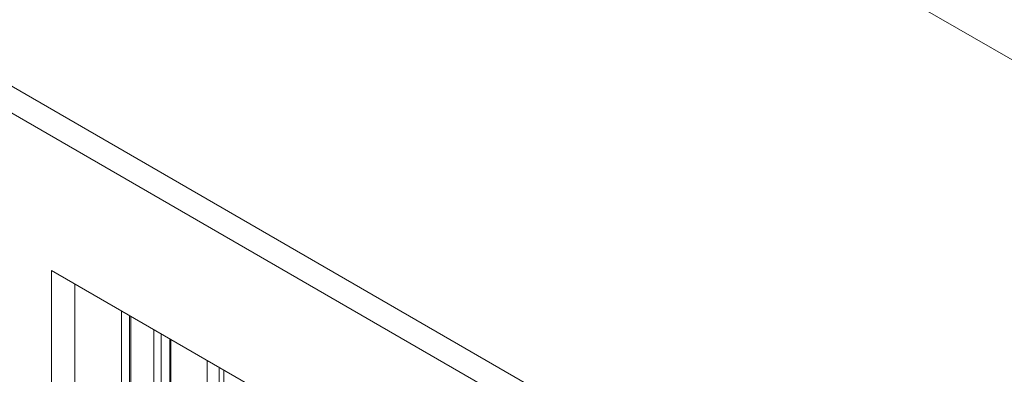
# Model space of a CAD drawing. Header units: millimetres. Extents: x 6528 to 21779, y 617 to 11154.
# Tile 11 of 106: x 10586 to 11185, y 4685 to 4901. Entities that reach past the tile are written whole.
import ezdxf

# ---------------------------------------------------------------- set-up
doc = ezdxf.new("R2010")
doc.units = ezdxf.units.MM
for name, color, linetype, lineweight in [('A-GLAZ', 7, 'Continuous', 5), ('A-WALL', 7, 'Continuous', 5), ('I-WALL', 7, 'Continuous', 5)]:
    doc.layers.add(name, color=color, linetype=linetype, lineweight=lineweight)

# ---------------------------------------------------------------- blocks, each defined once
blk = doc.blocks.new('JANELA MAXIM-AR_969-ISO_020')
at = {"layer": 'A-GLAZ'}
for p, q in [((10648.06, 4724.03), (10648.06, 4299.45)), ((10652.94, 4721.21), (10652.94, 4296.63)), ((10653.8, 4720.71), (10653.8, 4296.13)), ((10667.86, 4712.6), (10667.86, 4294.55)), ((10672.3, 4710.03), (10672.3, 4305.68)), ((10677.62, 4706.96), (10677.62, 4308.76)), ((10678.11, 4706.68), (10678.11, 4304.71)), ((10700.17, 4693.94), (10700.17, 4291.98)), ((10707.6, 4689.65), (10707.6, 4337.5))]:
    blk.add_line(p, q, dxfattribs=at)
at = {"layer": 'A-GLAZ', "color": 251, "true_color": 0x4d4d4d}
blk.add_line((10710.43, 4339.13), (10710.43, 4688.02), dxfattribs=at)
blk = doc.blocks.new('Paredes 1 - Paredes 1-2288142-ISO_02')
at = {"layer": 'A-WALL'}
for p, q in [((10549.06, 4879.16), (11256.17, 4470.91)), ((11242.03, 4462.75), (10534.92, 4871)), ((10605.63, 4273.24), (10605.63, 4748.52)), ((10605.63, 4748.52), (11171.32, 4421.92)), ((10619.77, 4740.36), (10619.77, 4281.98))]:
    blk.add_line(p, q, dxfattribs=at)

msp = doc.modelspace()

# ---------------------------------------------------------------- linework, layer by layer
at = {"layer": 'I-WALL'}
for p, q in [((13391.7, 3605.38), (10278.67, 5402.7)), ((10619.77, 4281.98), (10619.77, 4740.36))]:
    msp.add_line(p, q, dxfattribs=at)

# ---------------------------------------------------------------- block references
at = {"layer": 'A-GLAZ'}
msp.add_blockref('JANELA MAXIM-AR_969-ISO_020', (0, 0), dxfattribs=at)
at = {"layer": 'A-WALL'}
msp.add_blockref('Paredes 1 - Paredes 1-2288142-ISO_02', (0, 0), dxfattribs=at)

doc.saveas('drawing.dxf')
